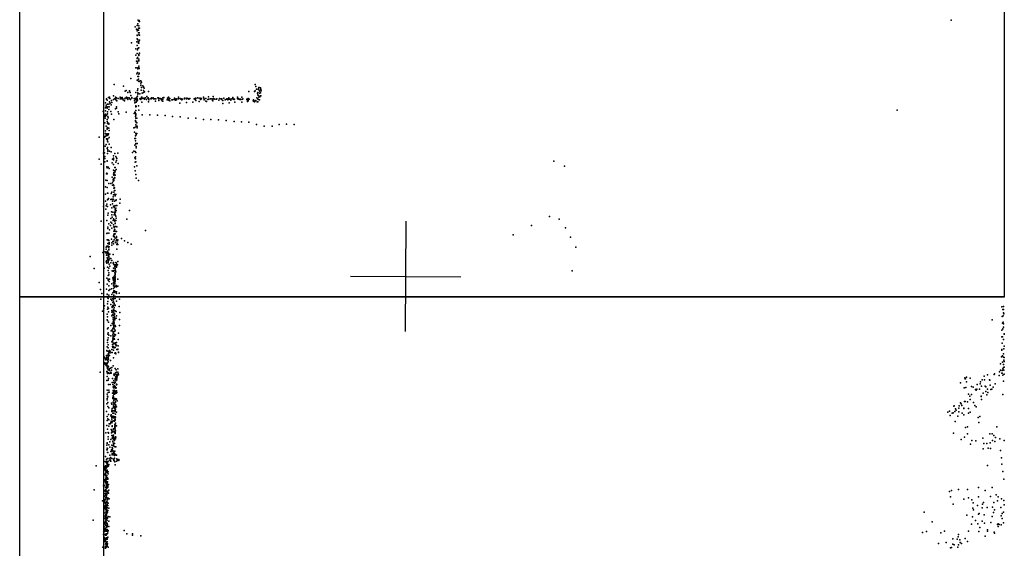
# Model space of a CAD drawing. Header units: millimetres. Extents: x -37888 to 39336, y -2864 to 67775.
# Tile 12 of 31: x -6115 to -2540, y 7566 to 9482. Entities that reach past the tile are written whole.
import ezdxf

# ---------------------------------------------------------------- set-up
doc = ezdxf.new("R2010")
doc.units = ezdxf.units.MM
for name, color, linetype in [('P', 9, 'Continuous'), ('PANOS', 10, 'Continuous'), ('ROOMS', 1, 'Continuous'), ('WALLS', 3, 'Continuous')]:
    doc.layers.add(name, color=color, linetype=linetype)

msp = doc.modelspace()

# ---------------------------------------------------------------- linework, layer by layer
at = {"layer": 'P'}
for p in [(-5685, 9481), (-5684, 9478), (-5681, 9480), (-5680, 9476), (-2733, 9481), (-5696, 9457), (-5691, 9448), (-5688, 9462), (-5688, 9442), (-5686, 9468), (-5686, 9446), (-5684, 9452), (-5684, 9444), (-5683, 9460), (-5680, 9452), (-5690, 9402), (-5689, 9413), (-5688, 9426), (-5688, 9425), (-5687, 9411), (-5686, 9410), (-5685, 9402), (-5684, 9435), (-5683, 9404), (-5682, 9428), (-5681, 9435), (-5680, 9426), (-5680, 9408), (-5709, 9399), (-5694, 9377), (-5688, 9389), (-5687, 9373), (-5686, 9378), (-5684, 9397), (-5683, 9381), (-5683, 9380), (-5683, 9380), (-5682, 9398), (-5694, 9354), (-5691, 9332), (-5689, 9342), (-5688, 9360), (-5687, 9346), (-5687, 9343), (-5686, 9332), (-5683, 9334), (-5682, 9356), (-5682, 9353), (-5682, 9340), (-5682, 9333), (-5680, 9361), (-5693, 9308), (-5688, 9325), (-5688, 9308), (-5687, 9326), (-5686, 9304), (-5683, 9314), (-5683, 9309), (-5681, 9306), (-5712, 9269), (-5690, 9286), (-5688, 9263), (-5687, 9291), (-5686, 9276), (-5684, 9277), (-5684, 9267), (-5684, 9260), (-5682, 9285), (-5681, 9289), (-5681, 9287), (-5681, 9259), (-5678, 9261), (-5675, 9261), (-5772, 9248), (-5738, 9241), (-5732, 9223), (-5729, 9226), (-5717, 9225), (-5716, 9223), (-5687, 9226), (-5686, 9232), (-5675, 9252), (-5675, 9245), (-5675, 9244), (-5674, 9227), (-5673, 9256), (-5673, 9256), (-5673, 9237), (-5668, 9243), (-5666, 9226), (-5665, 9239), (-5665, 9238), (-5663, 9234), (-5260, 9247), (-5260, 9224), (-5258, 9240), (-5255, 9231), (-5249, 9231), (-5247, 9237), (-5247, 9236), (-5246, 9237), (-5246, 9227), (-5243, 9223), (-5241, 9236), (-5240, 9231), (-5240, 9229), (-5238, 9224), (-5800, 9195), (-5800, 9194), (-5797, 9191), (-5793, 9200), (-5789, 9201), (-5788, 9197), (-5782, 9190), (-5775, 9193), (-5774, 9206), (-5770, 9196), (-5767, 9202), (-5766, 9199), (-5766, 9195), (-5766, 9192), (-5763, 9199), (-5762, 9188), (-5757, 9197), (-5750, 9202), (-5750, 9195), (-5749, 9197), (-5749, 9196), (-5747, 9199), (-5744, 9196), (-5743, 9200), (-5741, 9195), (-5740, 9192), (-5735, 9188), (-5733, 9196), (-5732, 9198), (-5727, 9201), (-5727, 9199), (-5725, 9199), (-5725, 9197), (-5723, 9199), (-5722, 9219), (-5722, 9193), (-5718, 9199), (-5716, 9197), (-5715, 9195), (-5714, 9218), (-5713, 9193), (-5711, 9208), (-5708, 9200), (-5708, 9198), (-5700, 9197), (-5700, 9197), (-5698, 9188), (-5696, 9193), (-5695, 9197), (-5694, 9219), (-5694, 9198), (-5693, 9194), (-5692, 9193), (-5690, 9202), (-5690, 9197), (-5690, 9187), (-5689, 9196), (-5687, 9205), (-5687, 9191), (-5686, 9217), (-5686, 9212), (-5685, 9215), (-5679, 9214), (-5679, 9195), (-5678, 9197), (-5675, 9193), (-5673, 9202), (-5672, 9202), (-5672, 9198), (-5670, 9216), (-5668, 9197), (-5666, 9219), (-5664, 9198), (-5662, 9221), (-5662, 9198), (-5662, 9197), (-5662, 9194), (-5658, 9199), (-5655, 9193), (-5654, 9204), (-5650, 9198), (-5649, 9199), (-5648, 9222), (-5646, 9195), (-5646, 9192), (-5639, 9196), (-5638, 9196), (-5637, 9199), (-5632, 9198), (-5630, 9199), (-5629, 9196), (-5628, 9195), (-5627, 9196), (-5623, 9195), (-5622, 9187), (-5621, 9195), (-5614, 9199), (-5611, 9199), (-5610, 9196), (-5610, 9190), (-5605, 9197), (-5603, 9195), (-5601, 9196), (-5601, 9196), (-5600, 9192), (-5598, 9188), (-5595, 9199), (-5595, 9194), (-5595, 9187), (-5592, 9200), (-5580, 9192), (-5578, 9198), (-5578, 9193), (-5577, 9192), (-5575, 9201), (-5573, 9194), (-5573, 9190), (-5572, 9198), (-5570, 9197), (-5570, 9188), (-5563, 9192), (-5560, 9192), (-5554, 9193), (-5553, 9198), (-5553, 9196), (-5551, 9195), (-5550, 9191), (-5549, 9193), (-5546, 9192), (-5544, 9195), (-5539, 9202), (-5539, 9196), (-5533, 9197), (-5531, 9196), (-5529, 9196), (-5528, 9193), (-5527, 9192), (-5524, 9194), (-5517, 9198), (-5517, 9196), (-5517, 9196), (-5515, 9198), (-5510, 9195), (-5508, 9198), (-5505, 9197), (-5501, 9196), (-5501, 9194), (-5500, 9196), (-5500, 9195), (-5497, 9197), (-5482, 9196), (-5480, 9195), (-5478, 9193), (-5477, 9198), (-5477, 9197), (-5476, 9197), (-5476, 9190), (-5470, 9199), (-5463, 9198), (-5459, 9193), (-5458, 9195), (-5457, 9198), (-5455, 9195), (-5448, 9201), (-5446, 9198), (-5445, 9194), (-5445, 9192), (-5439, 9197), (-5439, 9187), (-5432, 9193), (-5430, 9203), (-5430, 9194), (-5428, 9194), (-5422, 9196), (-5418, 9196), (-5416, 9194), (-5415, 9193), (-5415, 9189), (-5414, 9188), (-5413, 9204), (-5412, 9195), (-5411, 9197), (-5407, 9194), (-5400, 9194), (-5399, 9196), (-5392, 9191), (-5390, 9197), (-5384, 9195), (-5384, 9194), (-5383, 9193), (-5382, 9193), (-5381, 9196), (-5378, 9190), (-5374, 9198), (-5369, 9192), (-5364, 9194), (-5363, 9195), (-5362, 9196), (-5359, 9192), (-5357, 9194), (-5356, 9199), (-5355, 9195), (-5353, 9194), (-5349, 9191), (-5347, 9196), (-5343, 9196), (-5341, 9200), (-5340, 9195), (-5339, 9194), (-5337, 9193), (-5335, 9194), (-5324, 9201), (-5324, 9197), (-5322, 9197), (-5322, 9194), (-5317, 9194), (-5316, 9193), (-5313, 9194), (-5312, 9193), (-5308, 9202), (-5306, 9194), (-5305, 9195), (-5290, 9194), (-5290, 9193), (-5288, 9187), (-5287, 9194), (-5286, 9197), (-5285, 9195), (-5285, 9192), (-5285, 9188), (-5283, 9222), (-5282, 9194), (-5268, 9188), (-5266, 9192), (-5266, 9190), (-5266, 9187), (-5262, 9222), (-5260, 9188), (-5258, 9189), (-5254, 9199), (-5252, 9216), (-5251, 9210), (-5250, 9219), (-5250, 9195), (-5249, 9208), (-5249, 9193), (-5247, 9201), (-5245, 9216), (-5244, 9192), (-5243, 9205), (-5243, 9203), (-5241, 9217), (-5241, 9206), (-5240, 9206), (-5804, 9181), (-5804, 9163), (-5804, 9152), (-5801, 9173), (-5801, 9168), (-5799, 9163), (-5798, 9162), (-5796, 9176), (-5795, 9167), (-5792, 9176), (-5792, 9157), (-5790, 9167), (-5789, 9185), (-5786, 9180), (-5783, 9174), (-5780, 9182), (-5767, 9159), (-5764, 9167), (-5763, 9166), (-5763, 9162), (-5697, 9181), (-5694, 9184), (-5694, 9170), (-5694, 9166), (-5694, 9153), (-5693, 9166), (-5692, 9184), (-5692, 9168), (-5684, 9170), (-5683, 9154), (-5672, 9183), (-5647, 9185), (-5534, 9180), (-5510, 9182), (-5487, 9184), (-5463, 9186), (-5437, 9186), (-5378, 9179), (-5354, 9181), (-5334, 9184), (-5309, 9184), (-5288, 9186), (-5262, 9185), (-5261, 9186), (-5253, 9185), (-5251, 9185), (-2930, 9154), (-5812, 9150), (-5806, 9136), (-5806, 9131), (-5805, 9126), (-5803, 9140), (-5803, 9133), (-5800, 9136), (-5798, 9121), (-5796, 9148), (-5796, 9141), (-5795, 9132), (-5794, 9127), (-5784, 9150), (-5782, 9140), (-5773, 9120), (-5757, 9148), (-5755, 9141), (-5728, 9147), (-5700, 9142), (-5697, 9147), (-5696, 9146), (-5695, 9131), (-5695, 9117), (-5694, 9141), (-5693, 9139), (-5693, 9136), (-5693, 9125), (-5690, 9126), (-5671, 9138), (-5643, 9137), (-5615, 9136), (-5587, 9135), (-5560, 9132), (-5532, 9130), (-5504, 9125), (-5476, 9125), (-5448, 9121), (-5421, 9120), (-5393, 9119), (-5365, 9117), (-5806, 9109), (-5801, 9096), (-5798, 9113), (-5797, 9089), (-5797, 9088), (-5797, 9085), (-5796, 9106), (-5796, 9092), (-5795, 9108), (-5792, 9089), (-5791, 9106), (-5791, 9104), (-5790, 9081), (-5701, 9090), (-5697, 9091), (-5695, 9114), (-5694, 9113), (-5694, 9101), (-5692, 9110), (-5692, 9095), (-5690, 9108), (-5689, 9097), (-5689, 9090), (-5337, 9113), (-5310, 9112), (-5283, 9111), (-5255, 9103), (-5227, 9097), (-5199, 9096), (-5173, 9103), (-5146, 9104), (-5118, 9103), (-5827, 9057), (-5807, 9057), (-5805, 9059), (-5803, 9079), (-5803, 9070), (-5801, 9067), (-5801, 9061), (-5800, 9068), (-5800, 9051), (-5798, 9069), (-5798, 9048), (-5797, 9062), (-5795, 9051), (-5794, 9065), (-5793, 9069), (-5790, 9055), (-5698, 9075), (-5697, 9052), (-5695, 9061), (-5695, 9052), (-5694, 9070), (-5692, 9065), (-5690, 9070), (-5809, 9010), (-5805, 9024), (-5801, 9030), (-5797, 9015), (-5796, 9042), (-5796, 9019), (-5795, 9040), (-5795, 9011), (-5790, 9031), (-5783, 9019), (-5697, 9027), (-5695, 9043), (-5694, 9032), (-5693, 9033), (-5692, 9023), (-5692, 9018), (-5688, 9033), (-5827, 8977), (-5811, 8999), (-5807, 9000), (-5806, 8986), (-5806, 8979), (-5796, 8997), (-5795, 9006), (-5789, 9006), (-5783, 9003), (-5778, 8977), (-5775, 8989), (-5775, 8979), (-5774, 8980), (-5774, 8975), (-5774, 8974), (-5770, 8997), (-5766, 8986), (-5764, 8982), (-5762, 8979), (-5759, 8998), (-5705, 9001), (-5701, 9006), (-5697, 8981), (-5696, 9004), (-5695, 8985), (-5695, 8978), (-5693, 9001), (-5819, 8958), (-5806, 8967), (-5799, 8949), (-5798, 8971), (-5797, 8969), (-5797, 8945), (-5794, 8948), (-5790, 8943), (-5779, 8964), (-5775, 8957), (-5775, 8937), (-5770, 8946), (-5768, 8947), (-5766, 8966), (-5765, 8939), (-5764, 8972), (-5758, 8961), (-5698, 8949), (-5696, 8966), (-5694, 8967), (-5690, 8952), (-4176, 8970), (-4137, 8951), (-5802, 8901), (-5800, 8923), (-5799, 8926), (-5797, 8924), (-5779, 8912), (-5776, 8903), (-5775, 8922), (-5775, 8906), (-5773, 8928), (-5773, 8919), (-5773, 8904), (-5771, 8922), (-5771, 8910), (-5770, 8934), (-5770, 8929), (-5770, 8909), (-5768, 8934), (-5768, 8919), (-5696, 8935), (-5694, 8921), (-5692, 8908), (-5803, 8876), (-5798, 8899), (-5798, 8874), (-5792, 8888), (-5784, 8888), (-5778, 8891), (-5778, 8883), (-5776, 8897), (-5775, 8884), (-5775, 8881), (-5775, 8881), (-5773, 8899), (-5773, 8880), (-5773, 8871), (-5772, 8872), (-5771, 8873), (-5684, 8899), (-5804, 8850), (-5796, 8853), (-5795, 8853), (-5794, 8832), (-5793, 8834), (-5784, 8831), (-5783, 8852), (-5781, 8832), (-5780, 8857), (-5776, 8840), (-5776, 8832), (-5776, 8830), (-5774, 8847), (-5774, 8831), (-5773, 8857), (-5771, 8863), (-5770, 8863), (-5770, 8850), (-5769, 8847), (-5768, 8844), (-5766, 8848), (-5750, 8832), (-5811, 8805), (-5804, 8825), (-5802, 8795), (-5801, 8807), (-5799, 8814), (-5796, 8829), (-5796, 8805), (-5785, 8811), (-5780, 8800), (-5778, 8824), (-5778, 8815), (-5774, 8806), (-5774, 8806), (-5772, 8801), (-5771, 8824), (-5770, 8808), (-5769, 8796), (-5766, 8827), (-5766, 8799), (-5765, 8829), (-5765, 8809), (-5762, 8809), (-5752, 8817), (-5795, 8774), (-5794, 8781), (-5784, 8761), (-5782, 8786), (-5781, 8775), (-5779, 8766), (-5777, 8785), (-5774, 8760), (-5772, 8775), (-5771, 8782), (-5770, 8783), (-5770, 8779), (-5769, 8775), (-5768, 8788), (-5767, 8791), (-5767, 8784), (-5766, 8770), (-5765, 8790), (-5765, 8763), (-5726, 8759), (-5717, 8791), (-4192, 8769), (-4156, 8759), (-5819, 8752), (-5799, 8754), (-5795, 8730), (-5795, 8725), (-5791, 8742), (-5785, 8736), (-5784, 8748), (-5781, 8726), (-5780, 8745), (-5776, 8754), (-5774, 8738), (-5773, 8757), (-5773, 8731), (-5772, 8730), (-5771, 8723), (-5770, 8752), (-5769, 8732), (-5768, 8756), (-5768, 8745), (-5768, 8743), (-5766, 8754), (-5766, 8732), (-5762, 8731), (-4257, 8736), (-4134, 8728), (-5799, 8707), (-5798, 8708), (-5791, 8708), (-5789, 8721), (-5774, 8699), (-5774, 8697), (-5773, 8716), (-5773, 8705), (-5772, 8703), (-5772, 8696), (-5772, 8695), (-5771, 8706), (-5770, 8721), (-5770, 8706), (-5769, 8714), (-5769, 8706), (-5769, 8690), (-5764, 8714), (-5764, 8696), (-5764, 8691), (-5763, 8694), (-5745, 8689), (-5658, 8718), (-4323, 8702), (-4115, 8694), (-5801, 8657), (-5799, 8661), (-5799, 8660), (-5798, 8684), (-5798, 8661), (-5795, 8671), (-5795, 8661), (-5795, 8660), (-5794, 8684), (-5794, 8683), (-5794, 8661), (-5793, 8657), (-5792, 8682), (-5790, 8675), (-5790, 8671), (-5790, 8668), (-5790, 8659), (-5782, 8686), (-5780, 8673), (-5780, 8665), (-5777, 8678), (-5775, 8678), (-5775, 8670), (-5772, 8684), (-5767, 8675), (-5765, 8680), (-5764, 8684), (-5762, 8667), (-5761, 8672), (-5760, 8680), (-5759, 8684), (-5759, 8667), (-5735, 8680), (-5723, 8674), (-5710, 8668), (-4096, 8658), (-5859, 8624), (-5813, 8638), (-5805, 8641), (-5802, 8637), (-5801, 8650), (-5800, 8640), (-5800, 8629), (-5799, 8639), (-5797, 8633), (-5797, 8619), (-5796, 8643), (-5796, 8634), (-5795, 8639), (-5795, 8615), (-5794, 8636), (-5794, 8626), (-5793, 8636), (-5792, 8648), (-5792, 8632), (-5792, 8621), (-5791, 8650), (-5791, 8631), (-5791, 8625), (-5788, 8632), (-5786, 8617), (-5784, 8616), (-5776, 8631), (-5762, 8650), (-5845, 8580), (-5808, 8582), (-5801, 8604), (-5800, 8608), (-5799, 8600), (-5796, 8612), (-5796, 8585), (-5794, 8610), (-5794, 8606), (-5794, 8604), (-5794, 8602), (-5791, 8611), (-5791, 8582), (-5790, 8614), (-5790, 8596), (-5788, 8589), (-5784, 8601), (-5782, 8609), (-5780, 8609), (-5776, 8599), (-5775, 8602), (-5775, 8581), (-5774, 8597), (-5772, 8594), (-5770, 8588), (-5770, 8586), (-5768, 8593), (-5768, 8580), (-5766, 8602), (-5766, 8589), (-5764, 8600), (-5764, 8595), (-5763, 8591), (-5763, 8588), (-5763, 8585), (-5760, 8593), (-5759, 8606), (-5799, 8545), (-5794, 8573), (-5794, 8555), (-5792, 8565), (-5791, 8557), (-5779, 8572), (-5777, 8571), (-5777, 8546), (-5775, 8570), (-5775, 8549), (-5773, 8573), (-5772, 8544), (-5771, 8554), (-5770, 8564), (-5769, 8574), (-5769, 8573), (-5769, 8572), (-5769, 8548), (-5768, 8562), (-5768, 8558), (-5768, 8552), (-5768, 8546), (-5767, 8574), (-5766, 8568), (-4109, 8572), (-5827, 8529), (-5798, 8523), (-5794, 8541), (-5794, 8538), (-5792, 8517), (-5790, 8533), (-5789, 8541), (-5781, 8525), (-5776, 8542), (-5775, 8537), (-5775, 8508), (-5774, 8529), (-5774, 8517), (-5773, 8523), (-5773, 8519), (-5772, 8543), (-5771, 8533), (-5771, 8515), (-5771, 8512), (-5770, 8538), (-5770, 8528), (-5770, 8525), (-5769, 8541), (-5769, 8536), (-5769, 8534), (-5769, 8515), (-5765, 8519), (-5764, 8514), (-5759, 8541), (-5759, 8516), (-5822, 8504), (-5817, 8490), (-5816, 8477), (-5800, 8505), (-5798, 8486), (-5797, 8487), (-5795, 8474), (-5791, 8501), (-5791, 8483), (-5788, 8504), (-5782, 8507), (-5781, 8486), (-5780, 8486), (-5777, 8492), (-5774, 8494), (-5774, 8479), (-5774, 8472), (-5773, 8499), (-5773, 8483), (-5772, 8479), (-5771, 8499), (-5771, 8497), (-5770, 8493), (-5768, 8476), (-5767, 8496), (-5767, 8479), (-5764, 8496), (-5764, 8490), (-5754, 8491), (-5821, 8469), (-5807, 8445), (-5796, 8452), (-5795, 8461), (-5795, 8460), (-5795, 8440), (-5794, 8471), (-5784, 8469), (-5784, 8450), (-5781, 8464), (-5779, 8443), (-5779, 8439), (-5778, 8470), (-5778, 8442), (-5777, 8457), (-5777, 8446), (-5776, 8444), (-5774, 8469), (-5774, 8462), (-5772, 8454), (-5772, 8453), (-5772, 8449), (-5772, 8439), (-5769, 8471), (-5769, 8447), (-5769, 8446), (-5763, 8462), (-5754, 8443), (-5753, 8469), (-2550, 8441), (-2544, 8442), (-5814, 8426), (-5809, 8435), (-5797, 8415), (-5796, 8433), (-5796, 8405), (-5793, 8435), (-5793, 8423), (-5781, 8422), (-5780, 8428), (-5780, 8409), (-5779, 8423), (-5778, 8413), (-5777, 8424), (-5776, 8426), (-5776, 8403), (-5775, 8411), (-5774, 8432), (-5774, 8419), (-5773, 8433), (-5772, 8418), (-5771, 8427), (-5771, 8417), (-5771, 8413), (-5771, 8406), (-5771, 8401), (-5769, 8427), (-5765, 8424), (-5764, 8408), (-5752, 8421), (-2548, 8406), (-2546, 8432), (-2545, 8408), (-2544, 8431), (-2543, 8419), (-2542, 8416), (-5797, 8394), (-5796, 8392), (-5794, 8365), (-5793, 8385), (-5784, 8373), (-5779, 8381), (-5776, 8396), (-5776, 8387), (-5776, 8378), (-5775, 8395), (-5775, 8391), (-5775, 8381), (-5774, 8387), (-5774, 8384), (-5774, 8373), (-5773, 8369), (-5773, 8366), (-5772, 8386), (-5772, 8379), (-5770, 8397), (-5770, 8394), (-5768, 8374), (-5767, 8370), (-5765, 8400), (-5753, 8395), (-5753, 8373), (-2585, 8394), (-2547, 8382), (-2545, 8385), (-2544, 8379), (-2543, 8368), (-5796, 8362), (-5795, 8342), (-5794, 8347), (-5794, 8329), (-5792, 8339), (-5784, 8336), (-5783, 8354), (-5781, 8357), (-5779, 8354), (-5777, 8361), (-5777, 8340), (-5776, 8364), (-5776, 8350), (-5776, 8346), (-5776, 8335), (-5776, 8332), (-5775, 8345), (-5773, 8352), (-5773, 8350), (-5773, 8335), (-5772, 8362), (-5771, 8335), (-5770, 8353), (-5770, 8341), (-5769, 8357), (-5767, 8340), (-5756, 8346), (-2549, 8356), (-2549, 8332), (-2547, 8332), (-2546, 8362), (-2541, 8343), (-2541, 8342), (-5797, 8296), (-5796, 8320), (-5796, 8312), (-5795, 8322), (-5794, 8303), (-5794, 8293), (-5781, 8314), (-5778, 8318), (-5778, 8314), (-5778, 8304), (-5778, 8297), (-5777, 8328), (-5777, 8321), (-5777, 8320), (-5777, 8294), (-5775, 8325), (-5774, 8324), (-5774, 8324), (-5774, 8309), (-5774, 8307), (-5774, 8297), (-5773, 8309), (-5772, 8326), (-5771, 8324), (-5770, 8310), (-5768, 8294), (-5767, 8311), (-5767, 8309), (-5767, 8305), (-5765, 8300), (-5764, 8312), (-5764, 8302), (-5758, 8300), (-5757, 8323), (-2548, 8309), (-2548, 8309), (-2543, 8323), (-2541, 8298), (-5807, 8259), (-5800, 8265), (-5799, 8283), (-5799, 8259), (-5798, 8280), (-5794, 8270), (-5794, 8268), (-5794, 8265), (-5794, 8259), (-5793, 8272), (-5793, 8262), (-5792, 8281), (-5792, 8266), (-5791, 8278), (-5790, 8277), (-5789, 8283), (-5789, 8265), (-5787, 8281), (-5787, 8274), (-5781, 8286), (-5781, 8275), (-5779, 8275), (-5775, 8284), (-5772, 8292), (-5770, 8273), (-5767, 8274), (-5766, 8271), (-5762, 8286), (-5759, 8288), (-5759, 8286), (-5756, 8277), (-5756, 8276), (-2551, 8260), (-2549, 8286), (-2549, 8284), (-2547, 8263), (-2544, 8271), (-2544, 8259), (-2542, 8289), (-5806, 8238), (-5805, 8255), (-5805, 8233), (-5803, 8251), (-5802, 8249), (-5801, 8254), (-5801, 8231), (-5801, 8228), (-5800, 8237), (-5799, 8235), (-5799, 8229), (-5798, 8250), (-5798, 8234), (-5797, 8223), (-5796, 8250), (-5796, 8238), (-5795, 8253), (-5795, 8249), (-5795, 8247), (-5794, 8255), (-5794, 8242), (-5794, 8226), (-5793, 8251), (-5793, 8223), (-5785, 8246), (-5776, 8227), (-5774, 8256), (-2554, 8234), (-2547, 8240), (-2543, 8232), (-2542, 8248), (-2541, 8257), (-2541, 8243), (-2541, 8222), (-5823, 8204), (-5799, 8207), (-5798, 8204), (-5798, 8189), (-5797, 8205), (-5796, 8221), (-5796, 8218), (-5796, 8204), (-5796, 8199), (-5794, 8213), (-5793, 8215), (-5793, 8202), (-5790, 8199), (-5789, 8216), (-5789, 8210), (-5786, 8201), (-5785, 8219), (-5784, 8204), (-5783, 8201), (-5782, 8211), (-5780, 8221), (-5773, 8197), (-5772, 8192), (-5770, 8197), (-5769, 8217), (-5767, 8202), (-5766, 8189), (-5766, 8187), (-5765, 8213), (-5764, 8196), (-5764, 8192), (-5763, 8204), (-5763, 8189), (-5762, 8192), (-5761, 8192), (-5761, 8187), (-5759, 8216), (-5759, 8204), (-5757, 8200), (-5757, 8196), (-5757, 8194), (-5756, 8195), (-2678, 8186), (-2614, 8190), (-2602, 8195), (-2577, 8196), (-2577, 8196), (-2576, 8198), (-2559, 8192), (-2558, 8206), (-2554, 8211), (-2549, 8201), (-2548, 8210), (-2548, 8201), (-2546, 8216), (-2546, 8193), (-2543, 8221), (-2542, 8212), (-2541, 8197), (-5799, 8174), (-5794, 8175), (-5793, 8181), (-5793, 8159), (-5786, 8159), (-5779, 8167), (-5778, 8181), (-5777, 8160), (-5776, 8151), (-5773, 8174), (-5773, 8167), (-5772, 8168), (-5772, 8156), (-5772, 8155), (-5771, 8164), (-5769, 8167), (-5769, 8152), (-5768, 8181), (-5768, 8181), (-5768, 8179), (-5766, 8183), (-5766, 8173), (-5764, 8176), (-5764, 8160), (-5764, 8158), (-5763, 8161), (-5762, 8183), (-5762, 8177), (-5762, 8177), (-5762, 8160), (-2700, 8165), (-2684, 8184), (-2683, 8180), (-2681, 8180), (-2678, 8169), (-2664, 8182), (-2660, 8152), (-2660, 8152), (-2653, 8150), (-2639, 8159), (-2628, 8162), (-2627, 8169), (-2623, 8154), (-2621, 8176), (-2613, 8176), (-2610, 8154), (-2608, 8151), (-2594, 8177), (-2593, 8175), (-2592, 8157), (-2581, 8150), (-2574, 8162), (-2544, 8172), (-5798, 8139), (-5798, 8124), (-5796, 8117), (-5795, 8115), (-5794, 8130), (-5792, 8139), (-5790, 8132), (-5778, 8128), (-5776, 8138), (-5776, 8118), (-5775, 8132), (-5775, 8115), (-5774, 8148), (-5774, 8133), (-5773, 8124), (-5772, 8147), (-5772, 8139), (-5772, 8128), (-5771, 8149), (-5771, 8138), (-5771, 8124), (-5770, 8126), (-5769, 8136), (-5769, 8134), (-5767, 8147), (-5767, 8131), (-5766, 8146), (-5766, 8134), (-5765, 8148), (-5765, 8148), (-5765, 8128), (-5764, 8137), (-5764, 8134), (-5762, 8130), (-2686, 8148), (-2680, 8149), (-2671, 8125), (-2666, 8117), (-2660, 8123), (-2645, 8141), (-2643, 8139), (-2640, 8143), (-2631, 8143), (-2625, 8117), (-2625, 8116), (-2617, 8128), (-2608, 8134), (-2604, 8122), (-2601, 8142), (-2600, 8131), (-2589, 8141), (-2586, 8142), (-2546, 8123), (-5799, 8090), (-5798, 8104), (-5797, 8109), (-5795, 8094), (-5795, 8080), (-5782, 8092), (-5780, 8088), (-5777, 8112), (-5777, 8109), (-5776, 8112), (-5776, 8095), (-5775, 8093), (-5775, 8079), (-5774, 8084), (-5774, 8084), (-5773, 8106), (-5773, 8102), (-5773, 8079), (-5772, 8090), (-5771, 8109), (-5770, 8109), (-5768, 8107), (-5768, 8094), (-5768, 8081), (-5767, 8104), (-5767, 8097), (-5767, 8095), (-5767, 8087), (-5766, 8108), (-5766, 8106), (-5766, 8084), (-5765, 8108), (-5763, 8106), (-5761, 8100), (-2724, 8081), (-2723, 8082), (-2704, 8082), (-2699, 8093), (-2697, 8090), (-2695, 8083), (-2685, 8098), (-2683, 8098), (-2674, 8097), (-2665, 8105), (-2652, 8094), (-2647, 8083), (-2623, 8105), (-5800, 8061), (-5798, 8044), (-5793, 8051), (-5791, 8075), (-5784, 8046), (-5783, 8049), (-5782, 8044), (-5781, 8066), (-5781, 8061), (-5779, 8073), (-5777, 8056), (-5777, 8045), (-5776, 8064), (-5775, 8076), (-5774, 8056), (-5773, 8056), (-5773, 8044), (-5772, 8064), (-5771, 8073), (-5769, 8076), (-5769, 8067), (-5769, 8062), (-5769, 8061), (-5768, 8064), (-5767, 8070), (-5767, 8052), (-5764, 8059), (-5763, 8078), (-2746, 8059), (-2740, 8063), (-2737, 8047), (-2730, 8055), (-2726, 8057), (-2720, 8061), (-2718, 8071), (-2715, 8066), (-2709, 8045), (-2706, 8074), (-2706, 8060), (-2693, 8056), (-2688, 8050), (-2687, 8074), (-2687, 8072), (-2671, 8073), (-2670, 8056), (-2664, 8059), (-2643, 8078), (-2629, 8044), (-5799, 8011), (-5797, 8029), (-5795, 8035), (-5791, 8031), (-5791, 8009), (-5790, 8017), (-5786, 8017), (-5784, 8022), (-5783, 8027), (-5781, 8040), (-5781, 8034), (-5781, 8021), (-5779, 8010), (-5779, 8007), (-5778, 8027), (-5778, 8025), (-5777, 8042), (-5775, 8039), (-5773, 8028), (-5772, 8028), (-5771, 8027), (-5770, 8034), (-5770, 8014), (-5770, 8010), (-5769, 8042), (-5769, 8040), (-5768, 8034), (-5768, 8030), (-5767, 8041), (-5767, 8019), (-5767, 8012), (-5764, 8010), (-2719, 8025), (-2636, 8040), (-2633, 8022), (-5802, 7984), (-5796, 7997), (-5794, 7986), (-5793, 7984), (-5793, 7983), (-5783, 7996), (-5782, 7984), (-5781, 7974), (-5780, 7992), (-5779, 7989), (-5779, 7987), (-5779, 7975), (-5776, 7996), (-5776, 7989), (-5774, 7999), (-5774, 7976), (-5773, 7999), (-5771, 7990), (-5771, 7986), (-5770, 8006), (-5770, 8003), (-5770, 8000), (-5770, 7986), (-5769, 7986), (-5769, 7982), (-5768, 8005), (-5768, 7997), (-5767, 7992), (-5767, 7991), (-2725, 7983), (-2681, 8004), (-2674, 8006), (-2674, 7981), (-2593, 7980), (-2585, 7980), (-2579, 7974), (-2568, 8006), (-5799, 7940), (-5798, 7948), (-5798, 7945), (-5794, 7970), (-5794, 7961), (-5792, 7941), (-5788, 7951), (-5784, 7960), (-5781, 7940), (-5779, 7965), (-5777, 7969), (-5777, 7954), (-5777, 7951), (-5776, 7971), (-5776, 7962), (-5776, 7938), (-5775, 7940), (-5774, 7970), (-5774, 7961), (-5774, 7946), (-5773, 7966), (-5773, 7961), (-5772, 7961), (-5772, 7947), (-5771, 7957), (-5771, 7945), (-5770, 7961), (-5768, 7963), (-5767, 7970), (-5767, 7966), (-5767, 7963), (-5766, 7969), (-2697, 7960), (-2685, 7969), (-2663, 7943), (-2658, 7956), (-2644, 7955), (-2618, 7965), (-2615, 7946), (-2604, 7946), (-2592, 7948), (-2583, 7956), (-2575, 7953), (-2572, 7967), (-2557, 7963), (-2541, 7956), (-5799, 7922), (-5798, 7929), (-5797, 7923), (-5796, 7928), (-5796, 7913), (-5795, 7913), (-5788, 7932), (-5788, 7903), (-5784, 7917), (-5782, 7923), (-5782, 7917), (-5779, 7931), (-5779, 7908), (-5779, 7904), (-5778, 7927), (-5778, 7921), (-5776, 7918), (-5775, 7916), (-5774, 7916), (-5774, 7914), (-5774, 7911), (-5773, 7911), (-5773, 7904), (-5772, 7935), (-5772, 7917), (-5772, 7911), (-5771, 7902), (-5770, 7918), (-5769, 7907), (-5768, 7934), (-5768, 7933), (-5766, 7934), (-5766, 7905), (-5764, 7903), (-2617, 7926), (-2599, 7929), (-2591, 7928), (-2554, 7920), (-5837, 7865), (-5805, 7880), (-5803, 7898), (-5801, 7877), (-5800, 7887), (-5800, 7880), (-5800, 7878), (-5800, 7876), (-5798, 7870), (-5797, 7891), (-5797, 7868), (-5796, 7878), (-5796, 7876), (-5795, 7891), (-5794, 7881), (-5794, 7881), (-5793, 7865), (-5792, 7869), (-5788, 7891), (-5788, 7885), (-5786, 7886), (-5785, 7895), (-5785, 7881), (-5784, 7881), (-5780, 7891), (-5775, 7889), (-5773, 7884), (-5772, 7890), (-5772, 7883), (-5771, 7892), (-5770, 7879), (-5769, 7868), (-5764, 7882), (-5762, 7890), (-5761, 7887), (-5760, 7884), (-5755, 7888), (-5755, 7884), (-2601, 7866), (-2551, 7894), (-2549, 7871), (-5809, 7832), (-5808, 7855), (-5808, 7852), (-5808, 7850), (-5806, 7857), (-5806, 7834), (-5805, 7862), (-5805, 7833), (-5804, 7864), (-5804, 7848), (-5803, 7860), (-5803, 7851), (-5803, 7833), (-5803, 7830), (-5802, 7858), (-5802, 7845), (-5802, 7839), (-5801, 7856), (-5800, 7840), (-5799, 7863), (-5799, 7860), (-5799, 7843), (-5799, 7842), (-5799, 7829), (-5798, 7864), (-5798, 7849), (-5798, 7840), (-5798, 7840), (-5797, 7846), (-5797, 7842), (-5797, 7840), (-5796, 7864), (-5795, 7862), (-5794, 7843), (-5794, 7835), (-2546, 7844), (-5810, 7794), (-5809, 7809), (-5807, 7793), (-5806, 7814), (-5806, 7810), (-5804, 7814), (-5804, 7804), (-5803, 7805), (-5802, 7820), (-5802, 7814), (-5802, 7807), (-5801, 7823), (-5801, 7809), (-5801, 7809), (-5801, 7799), (-5800, 7816), (-5800, 7796), (-5799, 7828), (-5799, 7793), (-5798, 7819), (-5798, 7816), (-5798, 7802), (-5798, 7797), (-5797, 7807), (-5797, 7805), (-5796, 7821), (-5796, 7817), (-5796, 7816), (-5796, 7807), (-5795, 7819), (-5795, 7816), (-5793, 7797), (-2542, 7816), (-5845, 7778), (-5811, 7792), (-5809, 7764), (-5806, 7774), (-5805, 7764), (-5804, 7778), (-5804, 7771), (-5804, 7764), (-5804, 7758), (-5803, 7787), (-5803, 7763), (-5802, 7779), (-5802, 7776), (-5802, 7775), (-5802, 7762), (-5800, 7782), (-5799, 7790), (-5799, 7784), (-5799, 7783), (-5799, 7770), (-5799, 7770), (-5799, 7764), (-5799, 7760), (-5798, 7785), (-5798, 7773), (-5797, 7771), (-5797, 7770), (-5797, 7768), (-5796, 7792), (-5796, 7788), (-5795, 7791), (-5795, 7787), (-5795, 7773), (-5795, 7769), (-5793, 7765), (-5792, 7776), (-2740, 7772), (-2732, 7775), (-2707, 7779), (-2674, 7779), (-2634, 7786), (-2610, 7775), (-2584, 7786), (-2570, 7759), (-5814, 7738), (-5808, 7734), (-5808, 7734), (-5807, 7754), (-5807, 7739), (-5805, 7742), (-5805, 7741), (-5805, 7730), (-5804, 7749), (-5804, 7727), (-5803, 7727), (-5802, 7733), (-5802, 7730), (-5801, 7752), (-5800, 7756), (-5800, 7734), (-5799, 7747), (-5799, 7735), (-5798, 7725), (-5797, 7742), (-5797, 7741), (-5797, 7733), (-5797, 7725), (-5797, 7722), (-5796, 7745), (-5796, 7741), (-5795, 7749), (-5794, 7729), (-5790, 7745), (-2736, 7752), (-2726, 7725), (-2687, 7744), (-2670, 7749), (-2659, 7741), (-2654, 7730), (-2634, 7752), (-2620, 7726), (-2616, 7731), (-2591, 7753), (-2579, 7732), (-2565, 7737), (-2563, 7752), (-2551, 7745), (-2542, 7739), (-2541, 7723), (-5810, 7701), (-5810, 7691), (-5808, 7720), (-5808, 7711), (-5808, 7694), (-5806, 7714), (-5805, 7714), (-5805, 7708), (-5804, 7719), (-5803, 7716), (-5803, 7713), (-5803, 7710), (-5802, 7721), (-5802, 7720), (-5802, 7717), (-5802, 7705), (-5802, 7697), (-5802, 7689), (-5801, 7694), (-5801, 7687), (-5800, 7718), (-5800, 7705), (-5800, 7699), (-5800, 7693), (-5800, 7691), (-5800, 7686), (-5799, 7710), (-5798, 7713), (-5798, 7704), (-5797, 7703), (-5797, 7700), (-5797, 7694), (-5796, 7697), (-5795, 7721), (-5795, 7703), (-5791, 7711), (-2832, 7696), (-2677, 7686), (-2655, 7711), (-2652, 7705), (-2638, 7721), (-2634, 7689), (-2632, 7692), (-2621, 7712), (-2614, 7687), (-2603, 7713), (-2583, 7715), (-2580, 7695), (-2576, 7705), (-2553, 7714), (-2548, 7692), (-2543, 7696), (-5848, 7667), (-5810, 7682), (-5808, 7674), (-5808, 7654), (-5806, 7659), (-5804, 7672), (-5804, 7652), (-5804, 7651), (-5804, 7650), (-5803, 7684), (-5803, 7683), (-5803, 7679), (-5803, 7677), (-5803, 7664), (-5803, 7663), (-5802, 7661), (-5802, 7660), (-5801, 7680), (-5801, 7679), (-5801, 7673), (-5801, 7669), (-5801, 7656), (-5800, 7678), (-5800, 7674), (-5800, 7674), (-5800, 7660), (-5798, 7676), (-5798, 7667), (-5797, 7656), (-5796, 7675), (-5796, 7650), (-5795, 7678), (-5794, 7681), (-5792, 7664), (-5788, 7679), (-2802, 7661), (-2660, 7653), (-2656, 7680), (-2645, 7666), (-2637, 7654), (-2621, 7664), (-2612, 7657), (-2590, 7659), (-2585, 7681), (-2565, 7652), (-2563, 7654), (-2559, 7652), (-2552, 7683), (-2552, 7651), (-2548, 7674), (-2544, 7658), (-5811, 7615), (-5810, 7635), (-5809, 7621), (-5808, 7645), (-5806, 7632), (-5806, 7628), (-5806, 7615), (-5805, 7638), (-5805, 7633), (-5805, 7615), (-5804, 7631), (-5804, 7616), (-5802, 7648), (-5801, 7635), (-5801, 7628), (-5801, 7618), (-5800, 7642), (-5800, 7617), (-5800, 7617), (-5799, 7632), (-5799, 7628), (-5799, 7627), (-5799, 7627), (-5798, 7648), (-5798, 7646), (-5798, 7634), (-5798, 7630), (-5798, 7618), (-5797, 7647), (-5797, 7643), (-5797, 7618), (-5796, 7619), (-5795, 7629), (-5795, 7625), (-5794, 7630), (-5792, 7644), (-5736, 7630), (-5726, 7618), (-5706, 7618), (-2837, 7623), (-2823, 7626), (-2771, 7622), (-2758, 7627), (-2707, 7616), (-2671, 7627), (-2633, 7626), (-2629, 7641), (-2602, 7633), (-2602, 7628), (-2577, 7624), (-2576, 7620), (-2563, 7644), (-5810, 7599), (-5809, 7580), (-5807, 7605), (-5807, 7598), (-5807, 7595), (-5807, 7590), (-5803, 7613), (-5803, 7600), (-5803, 7593), (-5802, 7597), (-5802, 7583), (-5802, 7581), (-5802, 7580), (-5801, 7613), (-5801, 7598), (-5801, 7588), (-5800, 7604), (-5800, 7587), (-5799, 7603), (-5799, 7583), (-5798, 7602), (-5798, 7598), (-5798, 7598), (-5798, 7589), (-5797, 7601), (-5796, 7603), (-5796, 7582), (-5795, 7606), (-5705, 7613), (-5675, 7611), (-2780, 7583), (-2751, 7586), (-2727, 7600), (-2727, 7580), (-2712, 7599), (-2708, 7607), (-2702, 7596), (-2701, 7586), (-2696, 7583), (-2682, 7601), (-2674, 7590), (-2610, 7609), (-5813, 7570), (-5809, 7567), (-5803, 7572), (-5803, 7566), (-5802, 7573), (-5802, 7571), (-5801, 7574), (-5801, 7570), (-5798, 7578), (-5797, 7578), (-5797, 7573), (-5794, 7570), (-2736, 7567), (-2732, 7568), (-2723, 7578), (-2709, 7569), (-2707, 7578)]:
    msp.add_point(p, dxfattribs=at)
at = {"layer": 'PANOS'}
for points in [[(-4714.83, 8351.4), (-4712.59, 8751.39)], [(-4913.71, 8552.52), (-4513.71, 8550.28)]]:
    msp.add_lwpolyline(points, dxfattribs=at)
at = {"layer": 'ROOMS'}
msp.add_lwpolyline([(-5810.25, 14408.15), (-5810.25, 14116.05), (-5810.25, 8477.25), (-2540, 8477.25), (-2540, 10972.8), (977.9, 10972.8), (977.9, 12236.45), (977.9, 13030.2), (-1536.7, 13030.2), (-2287.93, 14293.85), (-2603.5, 14293.85), (-2603.5, 14408.15), (-5753.1, 14408.15), (-5810.25, 14408.15)], close=True, dxfattribs=at)
msp.add_lwpolyline([(-2540, 8477.25), (-5810.25, 8477.25), (-5810.25, 3644.9)], dxfattribs=at)
at = {"layer": 'WALLS'}
for points in [[(-5810.25, 14116.05), (-5810.25, 8477.25), (-6013.45, 8477.25), (-6115.05, 8477.25), (-6115.05, 14116.05), (-6013.45, 14116.05), (-5810.25, 14116.05)], [(-5810.25, 8477.25), (-5810.25, 3644.9), (-6013.45, 3594.1), (-6115.05, 3594.1), (-6115.05, 8477.25), (-6013.45, 8477.25), (-5810.25, 8477.25)]]:
    msp.add_lwpolyline(points, dxfattribs=at)

doc.saveas('drawing.dxf')
